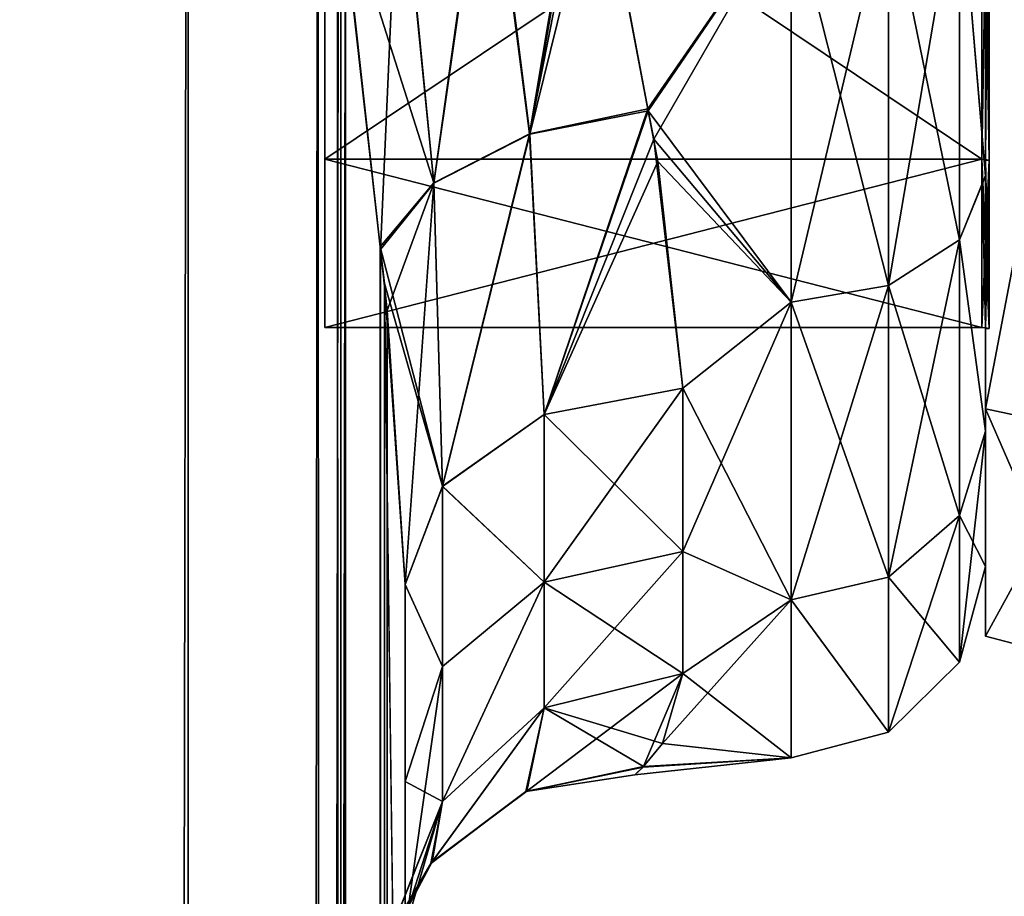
# Model space of a CAD drawing. Extents: x -23 to 470, y -2000 to 0.
# Tile 161 of 172: x 443 to 460, y -54 to -38. Entities that reach past the tile are written whole.
import ezdxf

# ---------------------------------------------------------------- set-up
doc = ezdxf.new("R2010")
doc.units = 0
doc.header["$LTSCALE"] = 64.024212
for name, color, linetype in [('1453', 7, 'CONTINUOUS'), ('1454', 7, 'CONTINUOUS'), ('1455', 7, 'CONTINUOUS'), ('1456', 7, 'CONTINUOUS'), ('1459', 7, 'CONTINUOUS'), ('1460', 7, 'CONTINUOUS'), ('1463', 7, 'CONTINUOUS'), ('1464', 7, 'CONTINUOUS'), ('1635', 7, 'CONTINUOUS'), ('1636', 7, 'CONTINUOUS'), ('609', 7, 'CONTINUOUS'), ('611', 7, 'CONTINUOUS'), ('613', 7, 'CONTINUOUS'), ('615', 7, 'CONTINUOUS'), ('616', 7, 'CONTINUOUS'), ('620', 7, 'CONTINUOUS'), ('656', 7, 'CONTINUOUS'), ('657', 7, 'CONTINUOUS'), ('658', 7, 'CONTINUOUS'), ('659', 7, 'CONTINUOUS'), ('660', 7, 'CONTINUOUS')]:
    doc.layers.add(name, color=color, linetype=linetype)

msp = doc.modelspace()

# ---------------------------------------------------------------- linework, layer by layer
at = {"layer": '1453', "linetype": 'CONTINUOUS'}
for points in [[(460, -45.348, 20.395), (460, -32.914, 17.876), (460, -21.373, 12.606), (460, -45.348, 20.395)], [(460, -34.627, 12.606), (460, -45.348, 20.395), (460, -21.373, 12.606), (460, -34.627, 12.606)], [(460, -32.914, 48.124), (460, -40.865, 42.347), (460, -45.348, 45.605), (460, -32.914, 48.124)], [(460, -34.627, 53.394), (460, -32.914, 48.124), (460, -45.348, 45.605), (460, -34.627, 53.394)], [(460, -40.865, 23.653), (460, -32.914, 17.876), (460, -45.348, 20.395), (460, -40.865, 23.653)], [(460, -40.865, 42.347), (460, -43.902, 33), (460, -45.348, 45.605), (460, -40.865, 42.347)], [(460, -43.902, 33), (460, -40.865, 23.653), (460, -49.444, 33), (460, -43.902, 33)], [(460, -49.444, 33), (460, -40.865, 23.653), (460, -45.348, 20.395), (460, -49.444, 33)], [(460, -43.902, 33), (460, -49.444, 33), (460, -45.348, 45.605), (460, -43.902, 33)]]:
    msp.add_3dface(points, dxfattribs=at)
at = {"layer": '1454', "linetype": 'CONTINUOUS'}
for points in [[(448.1, -12.115, 33), (448.1, -15.149, 23.663), (448.1, -43.885, 33), (448.1, -12.115, 33)], [(448.1, -12.115, 33), (448.1, -43.885, 33), (448.1, -40.851, 42.337), (448.1, -12.115, 33)], [(448.1, -12.115, 33), (448.1, -40.851, 42.337), (448.1, -15.149, 42.337), (448.1, -12.115, 33)], [(448.1, -15.149, 23.663), (448.1, -23.091, 17.892), (448.1, -40.851, 23.663), (448.1, -15.149, 23.663)], [(448.1, -15.149, 23.663), (448.1, -40.851, 23.663), (448.1, -43.885, 33), (448.1, -15.149, 23.663)], [(448.1, -40.851, 42.337), (448.1, -32.909, 48.108), (448.1, -15.149, 42.337), (448.1, -40.851, 42.337)], [(448.1, -23.091, 17.892), (448.1, -32.909, 17.892), (448.1, -40.851, 23.663), (448.1, -23.091, 17.892)]]:
    msp.add_3dface(points, dxfattribs=at)
at = {"layer": '1455', "linetype": 'CONTINUOUS'}
for points in [[(448.1, -40.851, 23.663), (448.1, -32.909, 17.892), (459.934, -40.851, 23.663), (448.1, -40.851, 23.663)], [(459.934, -40.851, 23.663), (448.1, -32.909, 17.892), (459.934, -32.909, 17.892), (459.934, -40.851, 23.663)], [(448.1, -43.885, 33), (448.1, -40.851, 23.663), (459.934, -43.885, 33), (448.1, -43.885, 33)], [(459.934, -43.885, 33), (448.1, -40.851, 23.663), (459.934, -40.851, 23.663), (459.934, -43.885, 33)]]:
    msp.add_3dface(points, dxfattribs=at)
at = {"layer": '1456', "linetype": 'CONTINUOUS'}
for points in [[(448.1, -32.909, 48.108), (448.1, -40.851, 42.337), (459.934, -32.909, 48.108), (448.1, -32.909, 48.108)], [(459.934, -32.909, 48.108), (448.1, -40.851, 42.337), (459.934, -40.851, 42.337), (459.934, -32.909, 48.108)], [(448.1, -43.885, 33), (459.934, -43.885, 33), (459.934, -40.851, 42.337), (448.1, -43.885, 33)], [(448.1, -40.851, 42.337), (448.1, -43.885, 33), (459.934, -40.851, 42.337), (448.1, -40.851, 42.337)]]:
    msp.add_3dface(points, dxfattribs=at)
at = {"layer": '1459', "linetype": 'CONTINUOUS'}
for points in [[(460, -45.348, 20.395), (460, -34.627, 12.606), (462.009, -45.774, 20.087), (460, -45.348, 20.395)], [(462.009, -45.774, 20.087), (460, -34.627, 12.606), (462.009, -34.789, 12.106), (462.009, -45.774, 20.087)], [(460, -49.444, 33), (460, -45.348, 20.395), (462.009, -49.97, 33), (460, -49.444, 33)], [(462.009, -49.97, 33), (460, -45.348, 20.395), (462.009, -45.774, 20.087), (462.009, -49.97, 33)]]:
    msp.add_3dface(points, dxfattribs=at)
at = {"layer": '1460', "linetype": 'CONTINUOUS'}
for points in [[(460, -34.627, 53.394), (460, -45.348, 45.605), (462.009, -34.789, 53.894), (460, -34.627, 53.394)], [(462.009, -34.789, 53.894), (460, -45.348, 45.605), (462.009, -45.774, 45.913), (462.009, -34.789, 53.894)], [(460, -45.348, 45.605), (460, -49.444, 33), (462.009, -45.774, 45.913), (460, -45.348, 45.605)], [(460, -49.444, 33), (462.009, -49.97, 33), (462.009, -45.774, 45.913), (460, -49.444, 33)]]:
    msp.add_3dface(points, dxfattribs=at)
at = {"layer": '1463', "linetype": 'CONTINUOUS'}
for points in [[(459.934, -32.909, 48.108), (459.934, -40.851, 42.337), (460.064, -32.914, 48.124), (459.934, -32.909, 48.108)], [(460.064, -32.914, 48.124), (459.934, -40.851, 42.337), (460.064, -40.865, 42.347), (460.064, -32.914, 48.124)], [(459.934, -40.851, 42.337), (459.934, -43.885, 33), (460.064, -40.865, 42.347), (459.934, -40.851, 42.337)], [(459.934, -43.885, 33), (459.999, -43.889, 33), (460.064, -40.865, 42.347), (459.934, -43.885, 33)], [(459.999, -43.889, 33), (460.064, -43.902, 33), (460.064, -40.865, 42.347), (459.999, -43.889, 33)]]:
    msp.add_3dface(points, dxfattribs=at)
at = {"layer": '1464', "linetype": 'CONTINUOUS'}
for points in [[(459.934, -40.851, 23.663), (459.934, -32.909, 17.892), (460.064, -40.865, 23.653), (459.934, -40.851, 23.663)], [(460.064, -40.865, 23.653), (459.934, -32.909, 17.892), (460.064, -32.914, 17.876), (460.064, -40.865, 23.653)], [(459.934, -43.885, 33), (459.934, -40.851, 23.663), (459.999, -43.889, 33), (459.934, -43.885, 33)], [(459.999, -43.889, 33), (459.934, -40.851, 23.663), (460.064, -43.902, 33), (459.999, -43.889, 33)], [(460.064, -43.902, 33), (459.934, -40.851, 23.663), (460.064, -40.865, 23.653), (460.064, -43.902, 33)]]:
    msp.add_3dface(points, dxfattribs=at)
at = {"layer": '1635', "linetype": 'CONTINUOUS'}
for points in [[(460, -32.914, 17.876), (460, -40.865, 23.653), (460.064, -32.914, 17.876), (460, -32.914, 17.876)], [(460, -40.865, 23.653), (460.064, -40.865, 23.653), (460.064, -32.914, 17.876), (460, -40.865, 23.653)], [(460, -40.865, 23.653), (460, -43.902, 33), (460.064, -40.865, 23.653), (460, -40.865, 23.653)], [(460, -43.902, 33), (460.064, -43.902, 33), (460.064, -40.865, 23.653), (460, -43.902, 33)]]:
    msp.add_3dface(points, dxfattribs=at)
at = {"layer": '1636', "linetype": 'CONTINUOUS'}
for points in [[(460, -40.865, 42.347), (460, -32.914, 48.124), (460.064, -40.865, 42.347), (460, -40.865, 42.347)], [(460, -32.914, 48.124), (460.064, -32.914, 48.124), (460.064, -40.865, 42.347), (460, -32.914, 48.124)], [(460, -43.902, 33), (460, -40.865, 42.347), (460.064, -43.902, 33), (460, -43.902, 33)], [(460.064, -43.902, 33), (460, -40.865, 42.347), (460.064, -40.865, 42.347), (460.064, -43.902, 33)]]:
    msp.add_3dface(points, dxfattribs=at)
at = {"layer": '609', "linetype": 'CONTINUOUS'}
for points in [[(449.55, -71.85, 12.5), (449.55, -48.512, 12.5), (449.55, -65.207, 13.607), (449.55, -71.85, 12.5)], [(449.55, -65.207, 13.607), (449.55, -48.512, 12.5), (449.55, -52.064, 16.816), (449.55, -65.207, 13.607)], [(449.55, -48.512, 53.5), (449.55, -71.85, 53.5), (449.55, -65.197, 52.389), (449.55, -48.512, 53.5)], [(449.55, -52.064, 49.183), (449.55, -48.512, 53.5), (449.55, -59.278, 49.19), (449.55, -52.064, 49.183)], [(449.55, -59.278, 49.19), (449.55, -48.512, 53.5), (449.55, -65.197, 52.389), (449.55, -59.278, 49.19)], [(449.55, -59.284, 16.805), (449.55, -65.207, 13.607), (449.55, -52.064, 16.816), (449.55, -59.284, 16.805)], [(449.55, -54.723, 21.735), (449.55, -59.284, 16.805), (449.55, -52.064, 16.816), (449.55, -54.723, 21.735)], [(449.55, -54.723, 44.265), (449.55, -52.064, 49.183), (449.55, -59.278, 49.19), (449.55, -54.723, 44.265)]]:
    msp.add_3dface(points, dxfattribs=at)
at = {"layer": '611', "linetype": 'CONTINUOUS'}
for points in [[(460, -41.145, 48.726), (460, -34.965, 13.722), (460, -34.954, 52.282), (460, -41.145, 48.726)], [(460, -41.153, 17.281), (460, -34.965, 13.722), (460, -41.145, 48.726), (460, -41.153, 17.281)], [(460, -45.748, 43.254), (460, -41.153, 17.281), (460, -41.145, 48.726), (460, -45.748, 43.254)], [(460, -45.749, 22.748), (460, -41.153, 17.281), (460, -45.748, 43.254), (460, -45.749, 22.748)], [(460, -48.189, 36.551), (460, -45.749, 22.748), (460, -45.748, 43.254), (460, -48.189, 36.551)], [(460, -48.188, 29.44), (460, -45.749, 22.748), (460, -48.189, 36.551), (460, -48.188, 29.44)]]:
    msp.add_3dface(points, dxfattribs=at)
at = {"layer": '613', "linetype": 'CONTINUOUS'}
for points in [[(452.923, -34.65, 56.06), (453.916, -39.94, 53.819), (456.5, -36.198, 55.556), (452.923, -34.65, 56.06)], [(453.927, -39.98, 12.204), (453.04, -35.335, 10.148), (456.5, -36.199, 10.444), (453.927, -39.98, 12.204)], [(453.916, -39.94, 53.819), (454.025, -40.491, 53.493), (456.5, -36.198, 55.556), (453.916, -39.94, 53.819)], [(456.5, -43.427, 14.615), (453.927, -39.98, 12.204), (456.5, -36.199, 10.444), (456.5, -43.427, 14.615)], [(456.5, -36.198, 55.556), (454.025, -40.491, 53.493), (456.5, -43.423, 51.388), (456.5, -36.198, 55.556)], [(454.096, -40.891, 12.756), (453.927, -39.98, 12.204), (456.5, -43.427, 14.615), (454.096, -40.891, 12.756)], [(454.025, -40.491, 53.493), (454.55, -44.976, 49.966), (456.5, -43.423, 51.388), (454.025, -40.491, 53.493)], [(454.55, -44.976, 16.034), (454.096, -40.891, 12.756), (456.5, -43.427, 14.615), (454.55, -44.976, 16.034)], [(454.55, -44.976, 49.966), (454.55, -47.915, 46.393), (456.5, -43.423, 51.388), (454.55, -44.976, 49.966)], [(456.5, -43.423, 51.388), (454.55, -47.915, 46.393), (456.5, -48.79, 44.991), (456.5, -43.423, 51.388)], [(456.5, -48.791, 21.011), (454.55, -44.976, 16.034), (456.5, -43.427, 14.615), (456.5, -48.791, 21.011)], [(454.55, -47.915, 19.607), (454.55, -44.976, 16.034), (456.5, -48.791, 21.011), (454.55, -47.915, 19.607)], [(454.55, -50.115, 23.677), (454.55, -47.915, 19.607), (456.5, -48.791, 21.011), (454.55, -50.115, 23.677)], [(454.55, -47.915, 46.393), (454.55, -50.115, 42.323), (456.5, -48.79, 44.991), (454.55, -47.915, 46.393)], [(454.55, -50.115, 42.323), (454.184, -51.374, 38.446), (456.5, -48.79, 44.991), (454.55, -50.115, 42.323)], [(456.5, -48.79, 44.991), (454.184, -51.374, 38.446), (456.5, -51.636, 37.161), (456.5, -48.79, 44.991)], [(456.5, -51.637, 28.839), (454.55, -50.115, 23.677), (456.5, -48.791, 21.011), (456.5, -51.637, 28.839)], [(453.833, -51.805, 29.945), (454.55, -50.115, 23.677), (456.5, -51.637, 28.839), (453.833, -51.805, 29.945)], [(454.184, -51.374, 38.446), (453.842, -51.793, 36.147), (456.5, -51.636, 37.161), (454.184, -51.374, 38.446)], [(453.682, -51.942, 34.673), (453.833, -51.805, 29.945), (456.5, -51.636, 37.161), (453.682, -51.942, 34.673)], [(453.842, -51.793, 36.147), (453.682, -51.942, 34.673), (456.5, -51.636, 37.161), (453.842, -51.793, 36.147)], [(456.5, -51.636, 37.161), (453.833, -51.805, 29.945), (456.5, -51.637, 28.839), (456.5, -51.636, 37.161)]]:
    msp.add_3dface(points, dxfattribs=at)
at = {"layer": '615', "linetype": 'CONTINUOUS'}
for points in [[(460, -41.145, 48.726), (460, -34.954, 52.282), (459.532, -35.609, 53.907), (460, -41.145, 48.726)], [(460, -34.965, 13.722), (460, -41.153, 17.281), (459.532, -35.609, 12.093), (460, -34.965, 13.722)], [(459.532, -35.609, 12.093), (459.532, -42.301, 15.957), (458.25, -36.048, 10.888), (459.532, -35.609, 12.093)], [(459.532, -42.301, 50.043), (459.532, -35.609, 53.907), (458.25, -43.125, 51.026), (459.532, -42.301, 50.043)], [(458.25, -43.125, 51.026), (459.532, -35.609, 53.907), (458.25, -36.048, 55.112), (458.25, -43.125, 51.026)], [(459.532, -35.609, 12.093), (460, -41.153, 17.281), (459.532, -42.301, 15.957), (459.532, -35.609, 12.093)], [(459.532, -42.301, 50.043), (460, -41.145, 48.726), (459.532, -35.609, 53.907), (459.532, -42.301, 50.043)], [(456.5, -36.198, 55.556), (456.5, -43.423, 51.388), (458.25, -36.048, 55.112), (456.5, -36.198, 55.556)], [(456.5, -43.423, 51.388), (458.25, -43.125, 51.026), (458.25, -36.048, 55.112), (456.5, -43.423, 51.388)], [(456.5, -36.199, 10.444), (458.25, -36.048, 10.888), (458.25, -43.125, 14.974), (456.5, -36.199, 10.444)], [(458.25, -36.048, 10.888), (459.532, -42.301, 15.957), (458.25, -43.125, 14.974), (458.25, -36.048, 10.888)], [(456.5, -43.427, 14.615), (456.5, -36.199, 10.444), (458.25, -43.125, 14.974), (456.5, -43.427, 14.615)], [(460, -45.748, 43.254), (460, -41.145, 48.726), (459.532, -42.301, 50.043), (460, -45.748, 43.254)], [(460, -41.153, 17.281), (460, -45.749, 22.748), (459.532, -42.301, 15.957), (460, -41.153, 17.281)], [(459.532, -42.301, 15.957), (459.532, -47.268, 21.876), (458.25, -43.125, 14.974), (459.532, -42.301, 15.957)], [(459.532, -47.268, 44.124), (459.532, -42.301, 50.043), (458.25, -48.378, 44.766), (459.532, -47.268, 44.124)], [(458.25, -48.378, 44.766), (459.532, -42.301, 50.043), (458.25, -43.125, 51.026), (458.25, -48.378, 44.766)], [(459.532, -42.301, 15.957), (460, -45.749, 22.748), (459.532, -47.268, 21.876), (459.532, -42.301, 15.957)], [(459.532, -47.268, 44.124), (460, -45.748, 43.254), (459.532, -42.301, 50.043), (459.532, -47.268, 44.124)], [(456.5, -43.423, 51.388), (456.5, -48.79, 44.991), (458.25, -43.125, 51.026), (456.5, -43.423, 51.388)], [(456.5, -48.79, 44.991), (458.25, -48.378, 44.766), (458.25, -43.125, 51.026), (456.5, -48.79, 44.991)], [(456.5, -43.427, 14.615), (458.25, -43.125, 14.974), (458.25, -48.378, 21.234), (456.5, -43.427, 14.615)], [(458.25, -43.125, 14.974), (459.532, -47.268, 21.876), (458.25, -48.378, 21.234), (458.25, -43.125, 14.974)], [(456.5, -48.791, 21.011), (456.5, -43.427, 14.615), (458.25, -48.378, 21.234), (456.5, -48.791, 21.011)], [(460, -48.189, 36.551), (460, -45.748, 43.254), (459.532, -49.91, 36.863), (460, -48.189, 36.551)], [(459.532, -49.91, 36.863), (460, -45.748, 43.254), (459.532, -47.268, 44.124), (459.532, -49.91, 36.863)], [(460, -45.749, 22.748), (460, -48.188, 29.44), (459.532, -47.268, 21.876), (460, -45.749, 22.748)], [(459.532, -47.268, 21.876), (459.532, -49.91, 29.137), (458.25, -48.378, 21.234), (459.532, -47.268, 21.876)], [(459.532, -49.91, 36.863), (459.532, -47.268, 44.124), (458.25, -51.174, 37.086), (459.532, -49.91, 36.863)], [(458.25, -51.174, 37.086), (459.532, -47.268, 44.124), (458.25, -48.378, 44.766), (458.25, -51.174, 37.086)], [(459.532, -47.268, 21.876), (460, -48.188, 29.44), (459.532, -49.91, 29.137), (459.532, -47.268, 21.876)], [(460, -48.188, 29.44), (460, -48.189, 36.551), (459.532, -49.91, 29.137), (460, -48.188, 29.44)], [(459.532, -49.91, 29.137), (460, -48.189, 36.551), (459.532, -49.91, 36.863), (459.532, -49.91, 29.137)], [(456.5, -48.79, 44.991), (458.25, -51.174, 37.086), (458.25, -48.378, 44.766), (456.5, -48.79, 44.991)], [(456.5, -48.791, 21.011), (458.25, -48.378, 21.234), (458.25, -51.174, 28.914), (456.5, -48.791, 21.011)], [(458.25, -48.378, 21.234), (459.532, -49.91, 29.137), (458.25, -51.174, 28.914), (458.25, -48.378, 21.234)], [(456.5, -48.79, 44.991), (456.5, -51.636, 37.161), (458.25, -51.174, 37.086), (456.5, -48.79, 44.991)], [(456.5, -51.637, 28.839), (456.5, -48.791, 21.011), (458.25, -51.174, 28.914), (456.5, -51.637, 28.839)], [(459.532, -49.91, 29.137), (459.532, -49.91, 36.863), (458.25, -51.174, 28.914), (459.532, -49.91, 29.137)], [(458.25, -51.174, 28.914), (459.532, -49.91, 36.863), (458.25, -51.174, 37.086), (458.25, -51.174, 28.914)], [(456.5, -51.636, 37.161), (456.5, -51.637, 28.839), (458.25, -51.174, 37.086), (456.5, -51.636, 37.161)], [(456.5, -51.637, 28.839), (458.25, -51.174, 28.914), (458.25, -51.174, 37.086), (456.5, -51.637, 28.839)]]:
    msp.add_3dface(points, dxfattribs=at)
at = {"layer": '616', "linetype": 'CONTINUOUS'}
for points in [[(445.636, -20, 3.415), (441.742, -1916.55, 0.955), (441.67, -20, 0.885), (445.636, -20, 3.415)], [(445.795, -1916.55, 3.667), (441.742, -1916.55, 0.955), (445.636, -20, 3.415), (445.795, -1916.55, 3.667)], [(447.976, -28, 6.429), (445.795, -1916.55, 3.667), (445.636, -20, 3.415), (447.976, -28, 6.429)], [(448.344, -35.541, 7.142), (445.795, -1916.55, 3.667), (447.976, -28, 6.429), (448.344, -35.541, 7.142)], [(448.47, -36.857, 7.418), (445.795, -1916.55, 3.667), (448.344, -35.541, 7.142), (448.47, -36.857, 7.418)], [(448.5, -1916.55, 7.721), (445.795, -1916.55, 3.667), (448.47, -36.857, 7.418), (448.5, -1916.55, 7.721)], [(449.105, -42.476, 9.194), (448.5, -1916.55, 7.721), (448.47, -36.857, 7.418), (449.105, -42.476, 9.194)], [(449.225, -43.575, 9.669), (448.5, -1916.55, 7.721), (449.105, -42.476, 9.194), (449.225, -43.575, 9.669)], [(449.55, -48.512, 12.5), (448.5, -1916.55, 7.721), (449.225, -43.575, 9.669), (449.55, -48.512, 12.5)], [(449.55, -48.512, 12.5), (449.55, -71.85, 12.5), (448.5, -1916.55, 7.721), (449.55, -48.512, 12.5)]]:
    msp.add_3dface(points, dxfattribs=at)
at = {"layer": '620', "linetype": 'CONTINUOUS'}
for points in [[(441.669, -20, 65.115), (441.742, -1916.55, 65.045), (445.635, -20, 62.586), (441.669, -20, 65.115)], [(441.742, -1916.55, 65.045), (445.795, -1916.55, 62.333), (445.635, -20, 62.586), (441.742, -1916.55, 65.045)], [(445.635, -20, 62.586), (445.795, -1916.55, 62.333), (447.976, -28, 59.571), (445.635, -20, 62.586)], [(445.795, -1916.55, 62.333), (448.5, -1916.55, 58.279), (447.976, -28, 59.571), (445.795, -1916.55, 62.333)], [(447.976, -28, 59.571), (448.5, -1916.55, 58.279), (448.331, -35.403, 58.884), (447.976, -28, 59.571)], [(448.331, -35.403, 58.884), (448.5, -1916.55, 58.279), (448.387, -35.997, 58.765), (448.331, -35.403, 58.884)], [(448.387, -35.997, 58.765), (448.5, -1916.55, 58.279), (449.098, -42.428, 56.829), (448.387, -35.997, 58.765)], [(448.5, -1916.55, 58.279), (449.55, -1916.55, 53.5), (449.098, -42.428, 56.829), (448.5, -1916.55, 58.279)], [(449.098, -42.428, 56.829), (449.55, -1916.55, 53.5), (449.173, -43.088, 56.548), (449.098, -42.428, 56.829)], [(449.55, -71.85, 53.5), (449.55, -48.512, 53.5), (449.173, -43.088, 56.548), (449.55, -71.85, 53.5)], [(449.55, -1916.55, 53.5), (449.55, -71.85, 53.5), (449.173, -43.088, 56.548), (449.55, -1916.55, 53.5)]]:
    msp.add_3dface(points, dxfattribs=at)
at = {"layer": '656', "linetype": 'CONTINUOUS'}
for points in [[(451.788, -40.392, 54.117), (452.84, -34.136, 56.202), (451.02, -34.444, 56.483), (451.788, -40.392, 54.117)], [(452.923, -34.65, 56.06), (452.84, -34.136, 56.202), (451.788, -40.392, 54.117), (452.923, -34.65, 56.06)], [(449.43, -34.892, 57.422), (450.064, -41.278, 55.188), (451.02, -34.444, 56.483), (449.43, -34.892, 57.422)], [(450.064, -41.278, 55.188), (451.788, -40.392, 54.117), (451.02, -34.444, 56.483), (450.064, -41.278, 55.188)], [(453.916, -39.94, 53.819), (452.923, -34.65, 56.06), (451.788, -40.392, 54.117), (453.916, -39.94, 53.819)], [(448.387, -35.997, 58.765), (450.064, -41.278, 55.188), (449.43, -34.892, 57.422), (448.387, -35.997, 58.765)], [(448.387, -35.997, 58.765), (449.098, -42.428, 56.829), (450.064, -41.278, 55.188), (448.387, -35.997, 58.765)], [(452.05, -45.449, 50.439), (453.916, -39.94, 53.819), (451.788, -40.392, 54.117), (452.05, -45.449, 50.439)], [(454.025, -40.491, 53.493), (453.916, -39.94, 53.819), (452.05, -45.449, 50.439), (454.025, -40.491, 53.493)], [(450.064, -41.278, 55.188), (450.22, -46.743, 51.733), (451.788, -40.392, 54.117), (450.064, -41.278, 55.188)], [(450.22, -46.743, 51.733), (452.05, -45.449, 50.439), (451.788, -40.392, 54.117), (450.22, -46.743, 51.733)], [(454.55, -44.976, 49.966), (454.025, -40.491, 53.493), (452.05, -45.449, 50.439), (454.55, -44.976, 49.966)], [(449.098, -42.428, 56.829), (450.22, -46.743, 51.733), (450.064, -41.278, 55.188), (449.098, -42.428, 56.829)], [(449.098, -42.428, 56.829), (449.173, -43.088, 56.548), (450.22, -46.743, 51.733), (449.098, -42.428, 56.829)], [(449.173, -43.088, 56.548), (449.55, -48.512, 53.5), (450.22, -46.743, 51.733), (449.173, -43.088, 56.548)]]:
    msp.add_3dface(points, dxfattribs=at)
at = {"layer": '657', "linetype": 'CONTINUOUS'}
for points in [[(454.55, -47.915, 46.393), (454.55, -44.976, 49.966), (452.05, -45.449, 50.439), (454.55, -47.915, 46.393)], [(450.22, -46.743, 51.733), (452.05, -48.471, 46.767), (452.05, -45.449, 50.439), (450.22, -46.743, 51.733)], [(452.05, -48.471, 46.767), (454.55, -47.915, 46.393), (452.05, -45.449, 50.439), (452.05, -48.471, 46.767)], [(449.55, -48.512, 53.5), (450.22, -49.99, 47.788), (450.22, -46.743, 51.733), (449.55, -48.512, 53.5)], [(450.22, -49.99, 47.788), (452.05, -48.471, 46.767), (450.22, -46.743, 51.733), (450.22, -49.99, 47.788)], [(454.55, -50.115, 42.323), (454.55, -47.915, 46.393), (452.05, -48.471, 46.767), (454.55, -50.115, 42.323)], [(449.55, -48.512, 53.5), (449.55, -52.064, 49.183), (450.22, -49.99, 47.788), (449.55, -48.512, 53.5)], [(450.22, -52.419, 43.294), (452.05, -50.732, 42.583), (452.05, -48.471, 46.767), (450.22, -52.419, 43.294)], [(450.22, -49.99, 47.788), (450.22, -52.419, 43.294), (452.05, -48.471, 46.767), (450.22, -49.99, 47.788)], [(452.05, -50.732, 42.583), (454.55, -50.115, 42.323), (452.05, -48.471, 46.767), (452.05, -50.732, 42.583)], [(449.55, -52.064, 49.183), (450.22, -52.419, 43.294), (450.22, -49.99, 47.788), (449.55, -52.064, 49.183)], [(449.55, -52.064, 49.183), (449.55, -54.723, 44.265), (450.22, -52.419, 43.294), (449.55, -52.064, 49.183)]]:
    msp.add_3dface(points, dxfattribs=at)
at = {"layer": '658', "linetype": 'CONTINUOUS'}
for points in [[(454.55, -50.115, 23.677), (453.833, -51.805, 29.945), (451.737, -52.236, 29.659), (454.55, -50.115, 23.677)], [(452.05, -50.733, 23.417), (454.55, -50.115, 23.677), (451.737, -52.236, 29.659), (452.05, -50.733, 23.417)], [(454.184, -51.374, 38.446), (454.55, -50.115, 42.323), (452.05, -50.732, 42.583), (454.184, -51.374, 38.446)], [(450.01, -53.537, 36.705), (451.721, -52.243, 36.354), (452.05, -50.732, 42.583), (450.01, -53.537, 36.705)], [(450.22, -52.419, 43.294), (450.01, -53.537, 36.705), (452.05, -50.732, 42.583), (450.22, -52.419, 43.294)], [(450.22, -52.419, 22.706), (452.05, -50.733, 23.417), (450.033, -53.51, 29.313), (450.22, -52.419, 22.706)], [(450.033, -53.51, 29.313), (452.05, -50.733, 23.417), (451.737, -52.236, 29.659), (450.033, -53.51, 29.313)], [(451.721, -52.243, 36.354), (453.842, -51.793, 36.147), (452.05, -50.732, 42.583), (451.721, -52.243, 36.354)], [(453.842, -51.793, 36.147), (454.184, -51.374, 38.446), (452.05, -50.732, 42.583), (453.842, -51.793, 36.147)], [(453.682, -51.942, 34.673), (453.842, -51.793, 36.147), (451.721, -52.243, 36.354), (453.682, -51.942, 34.673)], [(453.833, -51.805, 29.945), (453.682, -51.942, 34.673), (451.721, -52.243, 36.354), (453.833, -51.805, 29.945)], [(451.737, -52.236, 29.659), (453.833, -51.805, 29.945), (451.721, -52.243, 36.354), (451.737, -52.236, 29.659)], [(450.01, -53.537, 36.705), (450.033, -53.51, 29.313), (451.721, -52.243, 36.354), (450.01, -53.537, 36.705)], [(450.033, -53.51, 29.313), (451.737, -52.236, 29.659), (451.721, -52.243, 36.354), (450.033, -53.51, 29.313)], [(449.036, -55.385, 28.968), (449.55, -54.723, 21.735), (450.22, -52.419, 22.706), (449.036, -55.385, 28.968)], [(449.036, -55.385, 28.968), (450.22, -52.419, 22.706), (450.033, -53.51, 29.313), (449.036, -55.385, 28.968)], [(449.288, -55.306, 39.975), (449.044, -55.383, 37.148), (450.22, -52.419, 43.294), (449.288, -55.306, 39.975)], [(449.044, -55.383, 37.148), (450.01, -53.537, 36.705), (450.22, -52.419, 43.294), (449.044, -55.383, 37.148)], [(449.55, -54.723, 44.265), (449.288, -55.306, 39.975), (450.22, -52.419, 43.294), (449.55, -54.723, 44.265)], [(448.93, -55.388, 35.225), (449.036, -55.385, 28.968), (450.033, -53.51, 29.313), (448.93, -55.388, 35.225)], [(448.93, -55.388, 35.225), (450.033, -53.51, 29.313), (450.01, -53.537, 36.705), (448.93, -55.388, 35.225)], [(449.044, -55.383, 37.148), (448.93, -55.388, 35.225), (450.01, -53.537, 36.705), (449.044, -55.383, 37.148)]]:
    msp.add_3dface(points, dxfattribs=at)
at = {"layer": '659', "linetype": 'CONTINUOUS'}
for points in [[(454.55, -44.976, 16.034), (454.55, -47.915, 19.607), (452.05, -48.471, 19.233), (454.55, -44.976, 16.034)], [(452.05, -45.449, 15.561), (454.55, -44.976, 16.034), (452.05, -48.471, 19.233), (452.05, -45.449, 15.561)], [(450.22, -46.744, 14.267), (452.05, -45.449, 15.561), (452.05, -48.471, 19.233), (450.22, -46.744, 14.267)], [(449.55, -48.512, 12.5), (450.22, -46.744, 14.267), (450.22, -49.99, 18.212), (449.55, -48.512, 12.5)], [(450.22, -49.99, 18.212), (450.22, -46.744, 14.267), (452.05, -48.471, 19.233), (450.22, -49.99, 18.212)], [(454.55, -47.915, 19.607), (454.55, -50.115, 23.677), (452.05, -50.733, 23.417), (454.55, -47.915, 19.607)], [(452.05, -48.471, 19.233), (454.55, -47.915, 19.607), (452.05, -50.733, 23.417), (452.05, -48.471, 19.233)], [(449.55, -52.064, 16.816), (449.55, -48.512, 12.5), (450.22, -49.99, 18.212), (449.55, -52.064, 16.816)], [(450.22, -49.99, 18.212), (452.05, -48.471, 19.233), (450.22, -52.419, 22.706), (450.22, -49.99, 18.212)], [(450.22, -52.419, 22.706), (452.05, -48.471, 19.233), (452.05, -50.733, 23.417), (450.22, -52.419, 22.706)], [(449.55, -54.723, 21.735), (449.55, -52.064, 16.816), (450.22, -49.99, 18.212), (449.55, -54.723, 21.735)], [(449.55, -54.723, 21.735), (450.22, -49.99, 18.212), (450.22, -52.419, 22.706), (449.55, -54.723, 21.735)]]:
    msp.add_3dface(points, dxfattribs=at)
at = {"layer": '660', "linetype": 'CONTINUOUS'}
for points in [[(451.044, -34.443, 9.526), (452.862, -34.243, 9.826), (451.791, -40.398, 11.887), (451.044, -34.443, 9.526)], [(452.862, -34.243, 9.826), (453.04, -35.335, 10.148), (451.791, -40.398, 11.887), (452.862, -34.243, 9.826)], [(449.439, -34.894, 8.588), (451.044, -34.443, 9.526), (450.065, -41.283, 10.816), (449.439, -34.894, 8.588)], [(450.065, -41.283, 10.816), (451.044, -34.443, 9.526), (451.791, -40.398, 11.887), (450.065, -41.283, 10.816)], [(449.105, -42.476, 9.194), (448.47, -36.857, 7.418), (449.439, -34.894, 8.588), (449.105, -42.476, 9.194)], [(449.105, -42.476, 9.194), (449.439, -34.894, 8.588), (450.065, -41.283, 10.816), (449.105, -42.476, 9.194)], [(453.04, -35.335, 10.148), (453.927, -39.98, 12.204), (451.791, -40.398, 11.887), (453.04, -35.335, 10.148)], [(451.791, -40.398, 11.887), (453.927, -39.98, 12.204), (452.05, -45.449, 15.561), (451.791, -40.398, 11.887)], [(453.927, -39.98, 12.204), (454.096, -40.891, 12.756), (452.05, -45.449, 15.561), (453.927, -39.98, 12.204)], [(450.065, -41.283, 10.816), (451.791, -40.398, 11.887), (450.22, -46.744, 14.267), (450.065, -41.283, 10.816)], [(450.22, -46.744, 14.267), (451.791, -40.398, 11.887), (452.05, -45.449, 15.561), (450.22, -46.744, 14.267)], [(454.096, -40.891, 12.756), (454.55, -44.976, 16.034), (452.05, -45.449, 15.561), (454.096, -40.891, 12.756)], [(449.225, -43.575, 9.669), (449.105, -42.476, 9.194), (450.065, -41.283, 10.816), (449.225, -43.575, 9.669)], [(449.55, -48.512, 12.5), (449.225, -43.575, 9.669), (450.065, -41.283, 10.816), (449.55, -48.512, 12.5)], [(449.55, -48.512, 12.5), (450.065, -41.283, 10.816), (450.22, -46.744, 14.267), (449.55, -48.512, 12.5)]]:
    msp.add_3dface(points, dxfattribs=at)

doc.saveas('drawing.dxf')
